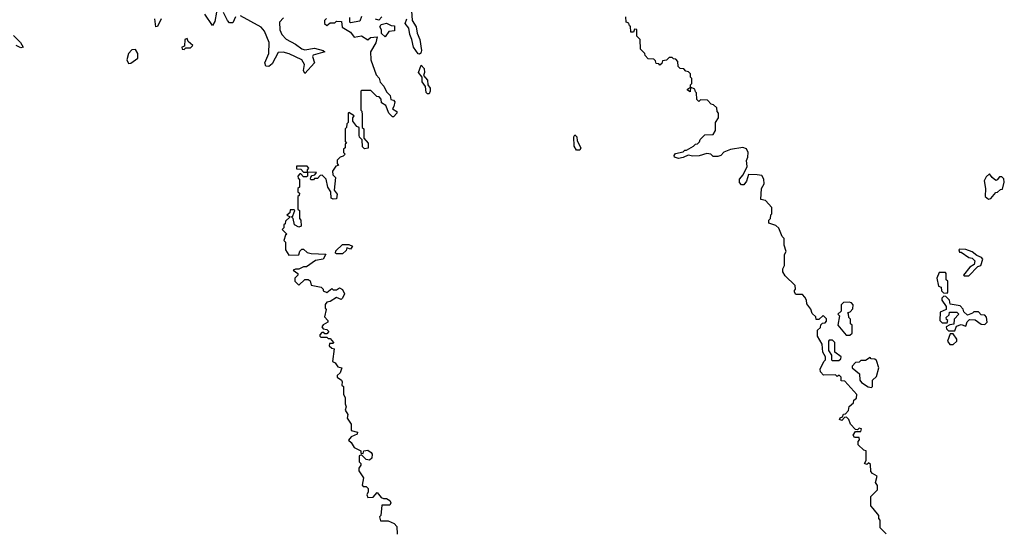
# Model space of a CAD drawing. Extents: x 2604950 to 2749250, y 940531 to 1028284.
# Tile 130 of 220: x 2671288 to 2677560, y 974534 to 977790. Entities that reach past the tile are written whole.
import ezdxf

# ---------------------------------------------------------------- set-up
doc = ezdxf.new("R2010")
doc.units = 0

msp = doc.modelspace()

# ---------------------------------------------------------------- linework, layer by layer
at = {"layer": '0CON05XD'}
for points in [[(2672541.3, 977838.7), (2672531, 977779), (2672515, 977753.8), (2672467.2, 977825)], [(2672661.4, 977808.6), (2672645, 977770.8), (2672625, 977769.5), (2672610.6, 977785), (2672585, 977835.9)], [(2673783.6, 977846.4), (2673787.5, 977785), (2673812.5, 977745), (2673820, 977705), (2673837.5, 977665), (2673846.7, 977595), (2673842.5, 977577.5), (2673835, 977570), (2673825, 977572.5), (2673795.8, 977615.8), (2673785.8, 977665), (2673772, 977695), (2673766, 977736), (2673743.3, 977765), (2673753.3, 977795)], [(2672189.5, 977795), (2672165, 977746.7), (2672155, 977743.8), (2672147.5, 977795)], [(2672967.3, 977802.7), (2672942.7, 977775), (2672945.5, 977725.5), (2672958.3, 977695), (2672985, 977665.3), (2673043.6, 977635), (2673084.5, 977604.5), (2673105, 977598.8), (2673165, 977608.8), (2673221.2, 977595), (2673231.2, 977585), (2673157.3, 977565), (2673153.8, 977555), (2673165.3, 977514.7), (2673105, 977447.8), (2673096.5, 977466.5), (2673101.6, 977505), (2673085.3, 977535), (2673005, 977573.2), (2672965.7, 977584.3), (2672935, 977581.3), (2672895, 977508.8), (2672875, 977492.7), (2672855, 977494.6), (2672849.4, 977515), (2672875.2, 977574.8), (2672877.6, 977645), (2672847.2, 977717.2), (2672825, 977741.5), (2672695, 977814)], [(2673241.7, 977798.3), (2673230, 977785), (2673230, 977765), (2673245, 977752.5), (2673265, 977770), (2673295, 977770), (2673305, 977780), (2673338.3, 977778.3), (2673341.7, 977741.7), (2673395, 977710), (2673418.3, 977678.3), (2673465, 977686.7), (2673505, 977662.5), (2673523, 977677), (2673565, 977680), (2673557, 977643), (2673523.3, 977585), (2673523.6, 977533.6), (2673558.3, 977438.3), (2673577, 977417), (2673583, 977393), (2673607, 977367), (2673625, 977330), (2673648.3, 977308.3), (2673651.7, 977281.7), (2673668.3, 977278.3), (2673677, 977267), (2673671.7, 977238.3), (2673661.7, 977221.7), (2673690, 977205), (2673690, 977195), (2673668.3, 977171.7), (2673661.7, 977171.7), (2673640, 977195), (2673620, 977245), (2673591.7, 977261.7), (2673590, 977285), (2673578.3, 977298.3), (2673561.7, 977301.7), (2673525, 977340), (2673465, 977340), (2673460, 977335), (2673460, 977215), (2673467, 977207), (2673470, 977185), (2673470, 977105), (2673480, 977095), (2673480, 977035), (2673507.5, 977005), (2673507.5, 976972.5), (2673485, 976967.5), (2673471.2, 976981.2), (2673470, 977025), (2673453, 977043), (2673450, 977055), (2673450, 977105), (2673435, 977110), (2673410, 977145), (2673410, 977165), (2673418.3, 977178.3), (2673385, 977200), (2673380, 977195), (2673380, 977135), (2673371.7, 977128.3), (2673370, 977105), (2673360, 977095), (2673360, 977015), (2673370, 977005), (2673361.7, 976998.3), (2673360, 976975), (2673350, 976965), (2673350, 976945), (2673360, 976935), (2673348.3, 976921.7), (2673330, 976915)], [(2673465, 977810), (2673455, 977780), (2673395, 977770), (2673390, 977775), (2673390, 977805)], [(2673595, 977807.5), (2673575, 977787.5), (2673555, 977792.5)], [(2673615, 977680), (2673593, 977703), (2673592.5, 977725), (2673582.5, 977745), (2673590.7, 977759.3), (2673625, 977767.5), (2673653, 977753), (2673675, 977750), (2673675, 977720), (2673640, 977715), (2673615, 977680)], [(2676807, 974517), (2676770, 974555), (2676770, 974605), (2676760, 974615), (2676760, 974635), (2676725, 974680), (2676710, 974695), (2676710, 974755), (2676751.7, 974798.3), (2676752.5, 974825), (2676740, 974845), (2676750, 974885), (2676720.7, 974900.7), (2676710, 974915), (2676708.3, 974958.3), (2676695, 974970), (2676685, 974960), (2676670, 974965), (2676680, 974985), (2676680, 975045), (2676665, 975050), (2676630, 975085), (2676630, 975105), (2676637.5, 975115), (2676635, 975130), (2676605, 975130), (2676597.5, 975145), (2676611.7, 975168.3), (2676645, 975170), (2676650, 975185), (2676635, 975190), (2676625, 975180), (2676611.7, 975181.7), (2676580, 975215), (2676570, 975245), (2676555, 975260), (2676541.7, 975258.3), (2676525, 975240), (2676510, 975245), (2676513.6, 975256.4), (2676528.3, 975261.7), (2676535, 975280), (2676548.3, 975281.7), (2676568.3, 975301.7), (2676571.7, 975328.3), (2676598.3, 975351.7), (2676601.7, 975368.3), (2676618.3, 975381.7), (2676620, 975405), (2676545, 975490), (2676521.7, 975491.7), (2676520, 975515), (2676508.3, 975528.3), (2676495, 975520), (2676485, 975530), (2676408.3, 975528.3), (2676388.3, 975548.3), (2676387.5, 975565), (2676410, 975615), (2676420, 975625), (2676420, 975645), (2676403, 975673), (2676400, 975725), (2676370, 975775), (2676370, 975815), (2676388.3, 975831.7), (2676391.7, 975848.3), (2676401.7, 975858.3), (2676418.3, 975861.7), (2676428.3, 975871.7), (2676427, 975887), (2676405, 975907.5), (2676378.3, 975881.7), (2676361.7, 975881.7), (2676358.3, 975898.3), (2676335, 975920), (2676327, 975947), (2676301.7, 975981.7), (2676300, 976005), (2676290, 976025), (2676275, 976040), (2676231.7, 976041.7), (2676222.5, 976055), (2676222.5, 976067.5), (2676230, 976075), (2676228.3, 976098.3), (2676165, 976160), (2676150, 976185), (2676150, 976205), (2676160, 976225), (2676160, 976295), (2676170, 976315), (2676157.5, 976355), (2676157, 976397), (2676145, 976410), (2676123, 976463), (2676105, 976480), (2676060, 976495), (2676060, 976515), (2676070, 976525), (2676071.7, 976548.3), (2676080, 976555), (2676080, 976595), (2676038.3, 976638.3), (2676010, 976645), (2676012.5, 976715), (2676030, 976745), (2676027.5, 976775), (2676015, 976797.5), (2675985, 976803.3), (2675930, 976805), (2675917, 976763), (2675901.7, 976738.3), (2675885, 976740), (2675873.9, 976753.9), (2675872.5, 976775), (2675896.7, 976803.3), (2675922.5, 976855), (2675917, 976893), (2675926.7, 976915), (2675927.5, 976945), (2675918.3, 976968.3), (2675895, 976977.5), (2675815, 976963.3), (2675774.1, 976945.9), (2675753.6, 976926.4), (2675735, 976920), (2675705, 976920), (2675690, 976935), (2675665, 976938.8), (2675616, 976924), (2675575, 976921.2), (2675545, 976927.5), (2675515, 976912.5), (2675485, 976907.5), (2675460, 976915), (2675457.5, 976925), (2675465, 976937.5), (2675515, 976950), (2675525, 976960), (2675535, 976960), (2675580, 976985), (2675591.7, 976998.3), (2675605, 977000), (2675618.3, 977011.7), (2675621.7, 977028.3), (2675651.7, 977058.3), (2675705, 977060), (2675720, 977085), (2675720, 977135), (2675740, 977165), (2675740, 977195), (2675730, 977205), (2675728.3, 977228.3), (2675708.3, 977248.3), (2675691.7, 977251.7), (2675668.3, 977278.3), (2675625, 977280), (2675615, 977270), (2675601.7, 977281.7), (2675600, 977325), (2675591.7, 977331.7), (2675588.3, 977348.3), (2675560, 977360), (2675558.3, 977331.7), (2675541.7, 977341.7), (2675541.7, 977348.3), (2675560, 977360), (2675560, 977375), (2675570, 977385), (2675570, 977415), (2675560, 977425), (2675560, 977445), (2675548.3, 977458.3), (2675531.7, 977461.7), (2675518.3, 977478.3), (2675495, 977480), (2675481.7, 977491.7), (2675480, 977525), (2675468.3, 977538.3), (2675451.7, 977541.7), (2675445, 977550), (2675425, 977550), (2675408.3, 977531.7), (2675381.7, 977528.3), (2675378.3, 977511.7), (2675365, 977500), (2675358.3, 977508.3), (2675341.7, 977511.7), (2675338.3, 977528.3), (2675328.3, 977538.3), (2675291.7, 977541.7), (2675271.7, 977561.7), (2675270, 977575), (2675241.7, 977601.7), (2675240, 977665), (2675220, 977685), (2675218.3, 977728.3), (2675205, 977730), (2675198.3, 977711.7), (2675181.7, 977711.7), (2675178.3, 977748.3), (2675171.7, 977751.7), (2675168.3, 977768.3), (2675150, 977775), (2675148.3, 977808.3)], [(2671248.5, 977688.5), (2671292.9, 977645), (2671309.2, 977615), (2671295, 977611.8), (2671265.3, 977625.3)], [(2672335, 977600), (2672345, 977610), (2672375, 977610), (2672390, 977625), (2672361.7, 977651.7), (2672355, 977670), (2672340, 977665), (2672338.3, 977621.7), (2672320, 977615), (2672321.7, 977601.7), (2672335, 977600)], [(2671981.7, 977511.7), (2671995, 977512.5), (2672040, 977545), (2672040, 977575), (2672025, 977600), (2672001.7, 977598.3), (2671980, 977575), (2671970, 977535), (2671981.7, 977511.7)], [(2673895, 977317.5), (2673885, 977317.5), (2673876.4, 977326.4), (2673872.5, 977365), (2673851.2, 977395), (2673852.5, 977425), (2673827.5, 977455), (2673845, 977500), (2673865, 977480), (2673866.7, 977455), (2673860, 977435), (2673885.9, 977405.9), (2673887.5, 977375), (2673903.3, 977355), (2673903.3, 977335), (2673895, 977317.5)], [(2674855, 976960), (2674835, 976960), (2674820, 976985), (2674817.5, 977045), (2674825, 977057.5), (2674837.5, 977045), (2674838.3, 977018.3), (2674862.5, 976975), (2674855, 976960)], [(2673330, 976915), (2673310, 976895), (2673310, 976875), (2673318.3, 976861.7), (2673301.7, 976858.3), (2673280, 976825), (2673281.7, 976801.7), (2673300, 976785), (2673290, 976705), (2673309.3, 976679.3), (2673305, 976650), (2673285, 976647.5), (2673272.5, 976655), (2673270, 976695), (2673250, 976725), (2673240, 976775), (2673215, 976800), (2673201.7, 976798.3), (2673185, 976780), (2673165, 976780), (2673158.3, 976771.7), (2673145, 976770), (2673140, 976775), (2673141.7, 976788.3), (2673151.7, 976798.3), (2673168.3, 976801.7), (2673178.3, 976818.3), (2673120, 976820), (2673120, 976795), (2673115, 976790), (2673095, 976790), (2673078.3, 976808.3), (2673071.7, 976808.3), (2673060, 976795), (2673061.7, 976781.7), (2673070, 976775), (2673070, 976725), (2673060, 976715), (2673060, 976695), (2673070, 976685), (2673068.3, 976671.7), (2673060, 976665), (2673060, 976585), (2673070, 976575), (2673070, 976525), (2673077.5, 976515), (2673080, 976475), (2673065, 976470), (2673037.5, 976485), (2673030, 976525), (2673020, 976535), (2673028.3, 976541.7), (2673040, 976575), (2673035, 976580), (2673010, 976580), (2673008.3, 976561.7), (2672990, 976545), (2673010, 976535), (2672981.7, 976508.3), (2672978.3, 976491.7), (2672970, 976485), (2672970, 976465), (2672960, 976455), (2672990, 976425), (2672981.7, 976418.3), (2672970, 976385), (2672980, 976375), (2672980, 976325), (2673001.7, 976291.7), (2673065, 976292.5), (2673073, 976317), (2673085, 976330), (2673095, 976330), (2673118.3, 976308.3), (2673145, 976302.5), (2673238.3, 976298.3), (2673220, 976265), (2673173, 976257), (2673115, 976217.5), (2673095, 976217.5), (2673065, 976202.5), (2673045, 976202.5), (2673030, 976195), (2673060, 976175), (2673060, 976165), (2673040, 976145), (2673040, 976125), (2673065, 976100), (2673103, 976137), (2673125, 976137.5), (2673137, 976127), (2673145, 976100), (2673207, 976087), (2673220, 976075), (2673220, 976065), (2673243.6, 976053.6), (2673275, 976080), (2673285, 976070), (2673305, 976070), (2673325, 976082.5), (2673343, 976073), (2673357.5, 976045), (2673345, 976017.5), (2673335, 976010), (2673305, 976022.5), (2673265, 975996.7), (2673245, 975992.5), (2673233.6, 975976.4), (2673233, 975953), (2673240, 975945), (2673228.3, 975898.3), (2673250, 975875), (2673250, 975865), (2673221.7, 975848.3), (2673212.5, 975835), (2673221.7, 975821.7), (2673245, 975817.5), (2673257.5, 975805), (2673245, 975790), (2673231.7, 975791.7), (2673225, 975800), (2673211.7, 975798.3), (2673200, 975785), (2673200, 975775), (2673205, 975770), (2673245, 975770), (2673251.7, 975761.7), (2673265, 975760), (2673287.5, 975735), (2673285, 975730), (2673261.7, 975728.3), (2673260, 975715), (2673275, 975700), (2673290, 975695), (2673280, 975615), (2673296.4, 975606.4), (2673315, 975580), (2673340, 975575), (2673328.3, 975541.7), (2673310, 975525), (2673310, 975515), (2673337.5, 975495), (2673342.5, 975485), (2673340, 975465), (2673350, 975455), (2673350, 975405), (2673360, 975385), (2673360, 975345), (2673367.5, 975325), (2673360, 975305), (2673377, 975277), (2673373, 975253), (2673400, 975215), (2673400, 975175), (2673440, 975165), (2673438.3, 975151.7), (2673400, 975135), (2673383, 975113), (2673399.3, 975099.3), (2673417.5, 975067.5), (2673460, 975045), (2673461.7, 975031.7), (2673475, 975030), (2673480, 975045), (2673505, 975050), (2673526.4, 975036.4), (2673532.5, 975025), (2673531.7, 974998.3), (2673515, 974987.5), (2673495, 974990), (2673465, 975020), (2673450, 975015), (2673450, 974975), (2673460, 974965), (2673460, 974955), (2673447.5, 974935), (2673448.3, 974918.3), (2673477.5, 974875), (2673468.3, 974828.3), (2673475, 974820), (2673495, 974820), (2673507, 974807), (2673507.5, 974785), (2673500, 974765), (2673505, 974750), (2673538.3, 974751.7), (2673565, 974780), (2673590, 974750), (2673605, 974742.5), (2673625, 974742.5), (2673645, 974730), (2673652.5, 974715), (2673645, 974700), (2673595, 974700), (2673587.5, 974635), (2673580, 974625), (2673585, 974600), (2673635, 974600), (2673673, 974583), (2673690, 974565), (2673692.5, 974515)], [(2673120, 976820), (2673120, 976835), (2673130, 976845), (2673118.3, 976858.3), (2673051.7, 976858.3), (2673051.7, 976841.7), (2673078.3, 976838.3), (2673095, 976820), (2673115, 976820), (2673120, 976820)], [(2677458.3, 976648.3), (2677475, 976652.5), (2677505, 976690), (2677517, 976693), (2677535, 976710), (2677548.3, 976711.7), (2677560, 976755), (2677557, 976777), (2677545, 976790), (2677530, 976790), (2677515, 976770), (2677505, 976767.5), (2677482.5, 976785), (2677465, 976810), (2677445, 976790), (2677432.5, 976765), (2677440, 976715), (2677437.5, 976665), (2677458.3, 976648.3)], [(2673345, 976300), (2673305, 976300), (2673300, 976305), (2673301.7, 976318.3), (2673345, 976360), (2673385, 976360), (2673408.3, 976348.3), (2673395, 976330), (2673371.7, 976338.3), (2673368.3, 976321.7), (2673345, 976300)], [(2677335, 976160), (2677391.7, 976218.3), (2677410, 976225), (2677422.5, 976265), (2677415, 976277.5), (2677385, 976290), (2677355, 976312.5), (2677315, 976327.5), (2677275, 976330), (2677270, 976325), (2677275, 976310), (2677285, 976310), (2677335, 976277.5), (2677355, 976272.5), (2677372.5, 976255), (2677368.3, 976231.7), (2677340, 976215), (2677300, 976165), (2677305, 976160), (2677335, 976160)], [(2677195, 976050), (2677200, 976055), (2677200, 976125), (2677190, 976135), (2677190, 976175), (2677185, 976180), (2677145, 976180), (2677130, 976145), (2677140, 976095), (2677158.3, 976088.3), (2677160, 976065), (2677171.7, 976051.7), (2677195, 976050)], [(2677245, 975810), (2677255, 975840), (2677285, 975850), (2677315, 975840), (2677323, 975867), (2677338.3, 975881.7), (2677375, 975880), (2677411.7, 975851.7), (2677435, 975850), (2677450, 975865), (2677447, 975897), (2677435, 975910), (2677411.7, 975911.7), (2677395, 975930), (2677365, 975930), (2677358.3, 975921.7), (2677325, 975910), (2677301.7, 975931.7), (2677298.3, 975948.3), (2677278.3, 975968.3), (2677215, 975980), (2677210, 976005), (2677188.3, 976028.3), (2677175, 976030), (2677163, 976017), (2677162.5, 976005), (2677190, 975965), (2677190, 975945), (2677151.7, 975928.3), (2677150, 975875), (2677165, 975860), (2677195, 975860), (2677200, 975875), (2677191.7, 975881.7), (2677190, 975895), (2677208.3, 975911.7), (2677211.7, 975928.3), (2677258.3, 975928.3), (2677270, 975915), (2677240, 975885), (2677238.3, 975851.7), (2677212.5, 975847.5), (2677190, 975835), (2677191.7, 975821.7), (2677205, 975810), (2677245, 975810)], [(2676551.7, 975781.7), (2676575, 975782.5), (2676590, 975795), (2676590, 975845), (2676580, 975855), (2676580, 975885), (2676570, 975895), (2676568.3, 975918.3), (2676560, 975925), (2676578.3, 975931.7), (2676595, 975950), (2676597.5, 975975), (2676587, 975987), (2676571.7, 975991.7), (2676535, 975990), (2676520, 975975), (2676520, 975935), (2676500, 975915), (2676510, 975905), (2676500, 975845), (2676551.7, 975781.7)], [(2677235, 975722.5), (2677257, 975743), (2677257, 975757), (2677235, 975790), (2677215, 975790), (2677197.5, 975745), (2677213, 975723), (2677235, 975722.5)], [(2676505, 975620), (2676518.3, 975631.7), (2676520, 975645), (2676480, 975675), (2676480, 975735), (2676465, 975750), (2676445, 975750), (2676440, 975745), (2676440, 975685), (2676460, 975655), (2676460, 975625), (2676465, 975620), (2676505, 975620)], [(2676715, 975450), (2676720, 975455), (2676720, 975495), (2676745, 975520), (2676760, 975575), (2676745, 975620), (2676735, 975630), (2676711.7, 975631.7), (2676705, 975640), (2676675, 975620), (2676645, 975620), (2676635, 975610), (2676611.7, 975608.3), (2676590, 975585), (2676590, 975575), (2676637, 975537), (2676640, 975495), (2676650.7, 975480.7), (2676693, 975453), (2676715, 975450)]]:
    msp.add_lwpolyline(points, dxfattribs=at)

doc.saveas('drawing.dxf')
